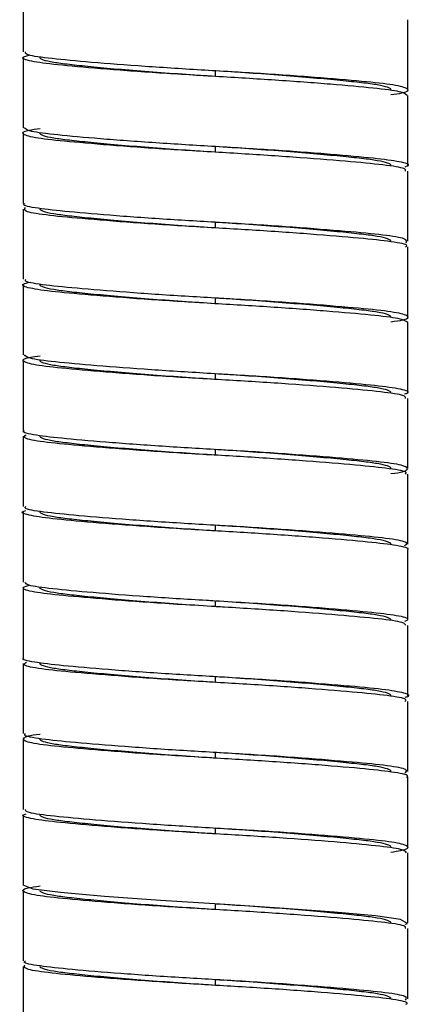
# Paper-space layout '_Posterior' of a CAD drawing. Header units: millimetres. Extents: x -179 to 187, y 0 to 1326.
# Tile 2 of 10: x -7 to 7, y 745 to 780. Entities that reach past the tile are written whole.
import ezdxf

# ---------------------------------------------------------------- set-up
doc = ezdxf.new("R2010")
doc.units = ezdxf.units.MM

psp = doc.layouts.new('_Posterior')

# ---------------------------------------------------------------- linework, layer by layer
at = {"color": 7, "linetype": 'Continuous', "lineweight": 25}
for p, q in [((-6.85, 781.725), (-6.85, 779.225)), ((6.85, 777.875), (6.85, 780.375)), ((-6.85, 779.025), (-6.85, 776.525)), ((0, 778.35), (0, 778.55)), ((6.85, 775.175), (6.85, 777.675)), ((-6.85, 776.325), (-6.85, 773.825)), ((0, 775.65), (0, 775.85)), ((6.85, 772.475), (6.85, 774.975)), ((-6.85, 773.625), (-6.85, 771.125)), ((0, 772.95), (0, 773.15)), ((6.85, 769.775), (6.85, 772.275)), ((-6.85, 770.925), (-6.85, 768.425)), ((0, 770.25), (0, 770.45)), ((6.85, 767.075), (6.85, 769.575)), ((-6.85, 768.225), (-6.85, 765.725)), ((0, 767.55), (0, 767.75)), ((6.85, 764.375), (6.85, 766.875)), ((-6.85, 765.525), (-6.85, 763.025)), ((0, 764.85), (0, 765.05)), ((6.85, 761.675), (6.85, 764.175)), ((-6.85, 762.825), (-6.85, 760.325)), ((0, 762.15), (0, 762.35)), ((6.85, 758.975), (6.85, 761.475)), ((-6.85, 760.125), (-6.85, 757.625)), ((0, 759.45), (0, 759.65)), ((6.85, 756.275), (6.85, 758.775)), ((-6.85, 757.425), (-6.85, 754.925)), ((0, 756.75), (0, 756.95)), ((6.85, 753.575), (6.85, 756.075)), ((-6.85, 754.725), (-6.85, 752.225)), ((0, 754.05), (0, 754.25)), ((6.85, 750.875), (6.85, 753.375)), ((-6.85, 752.025), (-6.85, 749.525)), ((0, 751.35), (0, 751.55)), ((6.85, 748.175), (6.85, 750.675)), ((-6.85, 749.325), (-6.85, 746.825)), ((0, 748.65), (0, 748.85)), ((6.85, 745.475), (6.85, 747.975)), ((-6.85, 746.625), (-6.85, 744.125)), ((0, 745.95), (0, 746.15))]:
    psp.add_line(p, q, dxfattribs=at)
at = {"color": 7, "linetype": 'Continuous', "lineweight": 25, "flags": 128}
psp.add_lwpolyline([(6.758, 748.127), (6.841, 748.152), (6.593, 748.297), (5.705, 748.425), (4.231, 748.561), (2.284, 748.707), (0.161, 748.841), (-1.96, 748.971), (-3.956, 749.116), (-5.517, 749.255), (-6.494, 749.382), (-6.85, 749.525), (-6.85, 749.525)], dxfattribs=at)
at = {"color": 7, "linetype": 'Continuous', "lineweight": 25}
for points, knots in [([(6.25, 777.704), (6.392, 777.724), (6.857, 777.788), (6.929, 777.909), (6.439, 778.05), (5.275, 778.173), (3.585, 778.317), (1.524, 778.463), (-0.68, 778.587), (-2.82, 778.726), (-4.687, 778.873), (-6.041, 779.003), (-6.79, 779.117), (-6.771, 779.195), (-6.764, 779.225)], [0, 0, 0, 0, 0.040626, 0.132636, 0.223542, 0.311407, 0.402859, 0.494558, 0.582575, 0.673103, 0.765221, 0.854218, 0.943476, 1, 1, 1, 1]), ([(6.824, 777.675), (6.775, 777.72), (6.676, 777.813), (5.686, 777.933), (4.158, 778.072), (2.181, 778.219), (0, 778.35), (-2.183, 778.481), (-4.154, 778.628), (-5.701, 778.767), (-6.646, 778.89), (-6.987, 779.017), (-6.713, 779.091), (-6.613, 779.118)], [0, 0, 0, 0, 0.089212, 0.182081, 0.277434, 0.374591, 0.468572, 0.562554, 0.65971, 0.755063, 0.847932, 0.944683, 1, 1, 1, 1]), ([(0, 778.35), (-0.391, 778.374), (-0.791, 778.401), (-1.591, 778.456), (-1.99, 778.485), (-2.761, 778.545), (-3.133, 778.575), (-3.828, 778.635), (-4.15, 778.665), (-4.729, 778.722), (-4.985, 778.749), (-5.315, 778.788), (-5.415, 778.8), (-5.601, 778.825), (-5.687, 778.838), (-5.92, 778.878), (-6.043, 778.906), (-6.208, 778.965), (-6.25, 778.995), (-6.25, 779.025)], [0, 0, 0, 0, 0.125, 0.125, 0.25, 0.25, 0.375, 0.375, 0.5, 0.5, 0.625, 0.625, 0.6875, 0.6875, 0.75, 0.75, 0.875, 0.875, 1, 1, 1, 1]), ([(6.25, 777.875), (6.25, 777.905), (6.208, 777.935), (6.043, 777.994), (5.92, 778.022), (5.687, 778.062), (5.601, 778.075), (5.415, 778.1), (5.315, 778.112), (4.985, 778.151), (4.729, 778.178), (4.15, 778.235), (3.828, 778.265), (3.133, 778.325), (2.761, 778.355), (1.99, 778.415), (1.591, 778.444), (0.791, 778.499), (0.391, 778.526), (0, 778.55)], [0, 0, 0, 0, 0.125, 0.125, 0.25, 0.25, 0.3125, 0.3125, 0.375, 0.375, 0.5, 0.5, 0.625, 0.625, 0.75, 0.75, 0.875, 0.875, 1, 1, 1, 1]), ([(6.764, 774.975), (6.771, 775.005), (6.79, 775.083), (6.041, 775.197), (4.687, 775.327), (2.82, 775.474), (0.68, 775.613), (-1.524, 775.737), (-3.585, 775.883), (-5.275, 776.027), (-6.439, 776.15), (-6.929, 776.291), (-6.857, 776.412), (-6.392, 776.476), (-6.25, 776.496)], [0, 0, 0, 0, 0.056524, 0.145782, 0.234779, 0.326897, 0.417425, 0.505442, 0.597141, 0.688593, 0.776458, 0.867364, 0.959374, 1, 1, 1, 1]), ([(6.756, 775.132), (6.791, 775.142), (6.982, 775.2), (6.63, 775.31), (5.705, 775.433), (4.153, 775.572), (2.183, 775.719), (0, 775.85), (-2.181, 775.981), (-4.158, 776.128), (-5.686, 776.267), (-6.676, 776.387), (-6.775, 776.48), (-6.824, 776.525)], [0, 0, 0, 0, 0.02245, 0.122567, 0.218667, 0.317337, 0.417874, 0.515126, 0.612377, 0.712914, 0.811584, 0.907684, 1, 1, 1, 1]), ([(0, 775.65), (-0.391, 775.674), (-0.791, 775.701), (-1.591, 775.756), (-1.99, 775.785), (-2.761, 775.845), (-3.133, 775.875), (-3.828, 775.935), (-4.15, 775.965), (-4.729, 776.022), (-4.985, 776.049), (-5.315, 776.088), (-5.415, 776.1), (-5.601, 776.125), (-5.687, 776.138), (-5.92, 776.178), (-6.043, 776.206), (-6.208, 776.265), (-6.25, 776.295), (-6.25, 776.325)], [0, 0, 0, 0, 0.125, 0.125, 0.25, 0.25, 0.375, 0.375, 0.5, 0.5, 0.625, 0.625, 0.6875, 0.6875, 0.75, 0.75, 0.875, 0.875, 1, 1, 1, 1]), ([(6.25, 775.175), (6.25, 775.205), (6.208, 775.235), (6.043, 775.294), (5.92, 775.322), (5.687, 775.362), (5.601, 775.375), (5.415, 775.4), (5.315, 775.412), (4.985, 775.451), (4.729, 775.478), (4.15, 775.535), (3.828, 775.565), (3.133, 775.625), (2.761, 775.655), (1.99, 775.715), (1.591, 775.744), (0.791, 775.799), (0.391, 775.826), (0, 775.85)], [0, 0, 0, 0, 0.125, 0.125, 0.25, 0.25, 0.3125, 0.3125, 0.375, 0.375, 0.5, 0.5, 0.625, 0.625, 0.75, 0.75, 0.875, 0.875, 1, 1, 1, 1]), ([(6.795, 772.42), (6.818, 772.469), (6.863, 772.566), (6.051, 772.697), (4.685, 772.827), (2.82, 772.974), (0.68, 773.113), (-1.524, 773.237), (-3.582, 773.383), (-5.286, 773.527), (-6.399, 773.649), (-6.909, 773.755), (-6.805, 773.814), (-6.785, 773.825)], [0, 0, 0, 0, 0.098651, 0.195289, 0.291645, 0.39138, 0.489393, 0.584687, 0.683968, 0.782983, 0.878113, 0.976535, 1, 1, 1, 1]), ([(6.772, 772.275), (6.795, 772.29), (6.887, 772.353), (6.335, 772.46), (5.172, 772.584), (3.433, 772.729), (1.357, 772.873), (-0.85, 772.996), (-2.977, 773.137), (-4.809, 773.284), (-6.131, 773.412), (-6.882, 773.542), (-6.807, 773.635), (-6.77, 773.68)], [0, 0, 0, 0, 0.031143, 0.129212, 0.224404, 0.323572, 0.422606, 0.517716, 0.61599, 0.71559, 0.811518, 0.908516, 1, 1, 1, 1]), ([(0, 772.95), (-0.391, 772.974), (-0.791, 773.001), (-1.591, 773.056), (-1.99, 773.085), (-2.761, 773.145), (-3.133, 773.175), (-3.828, 773.235), (-4.15, 773.265), (-4.729, 773.322), (-4.985, 773.349), (-5.315, 773.388), (-5.415, 773.4), (-5.601, 773.425), (-5.687, 773.438), (-5.92, 773.478), (-6.043, 773.506), (-6.208, 773.565), (-6.25, 773.595), (-6.25, 773.625)], [0, 0, 0, 0, 0.125, 0.125, 0.25, 0.25, 0.375, 0.375, 0.5, 0.5, 0.625, 0.625, 0.6875, 0.6875, 0.75, 0.75, 0.875, 0.875, 1, 1, 1, 1]), ([(6.25, 772.475), (6.25, 772.505), (6.208, 772.535), (6.043, 772.594), (5.92, 772.622), (5.687, 772.662), (5.601, 772.675), (5.415, 772.7), (5.315, 772.712), (4.985, 772.751), (4.729, 772.778), (4.15, 772.835), (3.828, 772.865), (3.133, 772.925), (2.761, 772.955), (1.99, 773.015), (1.591, 773.044), (0.791, 773.099), (0.391, 773.126), (0, 773.15)], [0, 0, 0, 0, 0.125, 0.125, 0.25, 0.25, 0.3125, 0.3125, 0.375, 0.375, 0.5, 0.5, 0.625, 0.625, 0.75, 0.75, 0.875, 0.875, 1, 1, 1, 1]), ([(6.85, 769.575), (6.781, 769.624), (6.644, 769.72), (5.587, 769.843), (4.019, 769.983), (2.019, 770.13), (-0.17, 770.259), (-2.344, 770.392), (-4.29, 770.539), (-5.798, 770.676), (-6.692, 770.801), (-6.988, 770.925), (-6.701, 770.996), (-6.605, 771.02)], [0, 0, 0, 0, 0.096426, 0.189002, 0.284524, 0.381463, 0.474915, 0.569163, 0.666213, 0.761084, 0.85403, 0.950786, 1, 1, 1, 1]), ([(6.25, 769.605), (6.41, 769.628), (6.879, 769.695), (6.916, 769.821), (6.371, 769.96), (5.162, 770.084), (3.436, 770.229), (1.356, 770.373), (-0.85, 770.496), (-2.976, 770.637), (-4.812, 770.784), (-6.12, 770.912), (-6.816, 771.024), (-6.775, 771.099), (-6.76, 771.125)], [0, 0, 0, 0, 0.047501, 0.139603, 0.230235, 0.318208, 0.409855, 0.501379, 0.589277, 0.680098, 0.772145, 0.860798, 0.95044, 1, 1, 1, 1]), ([(0, 770.25), (-0.391, 770.274), (-0.791, 770.301), (-1.591, 770.356), (-1.99, 770.385), (-2.761, 770.445), (-3.133, 770.475), (-3.828, 770.535), (-4.15, 770.565), (-4.729, 770.622), (-4.985, 770.649), (-5.315, 770.688), (-5.415, 770.7), (-5.601, 770.725), (-5.687, 770.738), (-5.92, 770.778), (-6.043, 770.806), (-6.208, 770.865), (-6.25, 770.895), (-6.25, 770.925)], [0, 0, 0, 0, 0.125, 0.125, 0.25, 0.25, 0.375, 0.375, 0.5, 0.5, 0.625, 0.625, 0.6875, 0.6875, 0.75, 0.75, 0.875, 0.875, 1, 1, 1, 1]), ([(6.25, 769.775), (6.25, 769.805), (6.208, 769.835), (6.043, 769.894), (5.92, 769.922), (5.687, 769.962), (5.601, 769.975), (5.415, 770), (5.315, 770.012), (4.985, 770.051), (4.729, 770.078), (4.15, 770.135), (3.828, 770.165), (3.133, 770.225), (2.761, 770.255), (1.99, 770.315), (1.591, 770.344), (0.791, 770.399), (0.391, 770.426), (0, 770.45)], [0, 0, 0, 0, 0.125, 0.125, 0.25, 0.25, 0.3125, 0.3125, 0.375, 0.375, 0.5, 0.5, 0.625, 0.625, 0.75, 0.75, 0.875, 0.875, 1, 1, 1, 1]), ([(6.773, 766.875), (6.77, 766.909), (6.763, 766.991), (5.958, 767.106), (4.559, 767.238), (2.662, 767.386), (0.51, 767.523), (-1.69, 767.648), (-3.731, 767.794), (-5.384, 767.937), (-6.504, 768.06), (-6.937, 768.202), (-6.833, 768.32), (-6.374, 768.38), (-6.25, 768.396)], [0, 0, 0, 0, 0.063501, 0.152335, 0.241681, 0.333805, 0.423979, 0.512141, 0.603951, 0.695146, 0.782929, 0.874046, 0.9659, 1, 1, 1, 1]), ([(6.751, 767.035), (6.79, 767.048), (6.971, 767.109), (6.581, 767.22), (5.605, 767.343), (4.014, 767.483), (2.02, 767.63), (-0.17, 767.759), (-2.343, 767.892), (-4.295, 768.039), (-5.78, 768.176), (-6.706, 768.295), (-6.772, 768.384), (-6.803, 768.425)], [0, 0, 0, 0, 0.0278573, 0.1280361, 0.2242162, 0.3234551, 0.424168, 0.5212571, 0.6191731, 0.7200011, 0.8185642, 0.9151283, 1, 1, 1, 1]), ([(0, 767.55), (-0.391, 767.574), (-0.791, 767.601), (-1.591, 767.656), (-1.99, 767.685), (-2.761, 767.745), (-3.133, 767.775), (-3.828, 767.835), (-4.15, 767.865), (-4.729, 767.922), (-4.985, 767.949), (-5.315, 767.988), (-5.415, 768), (-5.601, 768.025), (-5.687, 768.038), (-5.92, 768.078), (-6.043, 768.106), (-6.208, 768.165), (-6.25, 768.195), (-6.25, 768.225)], [0, 0, 0, 0, 0.125, 0.125, 0.25, 0.25, 0.375, 0.375, 0.5, 0.5, 0.625, 0.625, 0.6875, 0.6875, 0.75, 0.75, 0.875, 0.875, 1, 1, 1, 1]), ([(6.25, 767.075), (6.25, 767.105), (6.208, 767.135), (6.043, 767.194), (5.92, 767.222), (5.687, 767.262), (5.601, 767.275), (5.415, 767.3), (5.315, 767.312), (4.985, 767.351), (4.729, 767.378), (4.15, 767.435), (3.828, 767.465), (3.133, 767.525), (2.761, 767.555), (1.99, 767.615), (1.591, 767.644), (0.791, 767.699), (0.391, 767.726), (0, 767.75)], [0, 0, 0, 0, 0.125, 0.125, 0.25, 0.25, 0.3125, 0.3125, 0.375, 0.375, 0.5, 0.5, 0.625, 0.625, 0.75, 0.75, 0.875, 0.875, 1, 1, 1, 1]), ([(6.25, 764.191), (6.251, 764.191), (6.649, 764.235), (6.89, 764.33), (6.81, 764.477), (5.971, 764.606), (4.556, 764.738), (2.663, 764.886), (0.51, 765.023), (-1.691, 765.148), (-3.728, 765.294), (-5.397, 765.437), (-6.457, 765.559), (-6.93, 765.662), (-6.818, 765.718), (-6.802, 765.725)], [0, 0, 0, 0, 0.000198, 0.090073, 0.181405, 0.269541, 0.358186, 0.449587, 0.539053, 0.626523, 0.717611, 0.80809, 0.895184, 0.985586, 1, 1, 1, 1]), ([(6.764, 764.175), (6.786, 764.194), (6.865, 764.26), (6.268, 764.37), (5.055, 764.494), (3.283, 764.64), (1.189, 764.784), (-1.019, 764.906), (-3.131, 765.048), (-4.932, 765.195), (-6.207, 765.321), (-6.895, 765.449), (-6.795, 765.536), (-6.75, 765.576)], [0, 0, 0, 0, 0.038884, 0.136886, 0.232512, 0.332121, 0.431197, 0.526494, 0.625315, 0.725069, 0.820942, 0.918586, 1, 1, 1, 1]), ([(0, 764.85), (-0.391, 764.874), (-0.791, 764.901), (-1.591, 764.956), (-1.99, 764.985), (-2.761, 765.045), (-3.133, 765.075), (-3.828, 765.135), (-4.15, 765.165), (-4.729, 765.222), (-4.985, 765.249), (-5.315, 765.288), (-5.415, 765.3), (-5.601, 765.325), (-5.687, 765.338), (-5.92, 765.378), (-6.043, 765.406), (-6.208, 765.465), (-6.25, 765.495), (-6.25, 765.525)], [0, 0, 0, 0, 0.125, 0.125, 0.25, 0.25, 0.375, 0.375, 0.5, 0.5, 0.625, 0.625, 0.6875, 0.6875, 0.75, 0.75, 0.875, 0.875, 1, 1, 1, 1]), ([(6.25, 764.375), (6.25, 764.405), (6.208, 764.435), (6.043, 764.494), (5.92, 764.522), (5.687, 764.562), (5.601, 764.575), (5.415, 764.6), (5.315, 764.612), (4.985, 764.651), (4.729, 764.678), (4.15, 764.735), (3.828, 764.765), (3.133, 764.825), (2.761, 764.855), (1.99, 764.915), (1.591, 764.944), (0.791, 764.999), (0.391, 765.026), (0, 765.05)], [0, 0, 0, 0, 0.125, 0.125, 0.25, 0.25, 0.3125, 0.3125, 0.375, 0.375, 0.5, 0.5, 0.625, 0.625, 0.75, 0.75, 0.875, 0.875, 1, 1, 1, 1]), ([(6.824, 761.475), (6.832, 761.479), (6.949, 761.53), (6.512, 761.631), (5.505, 761.753), (3.871, 761.895), (1.856, 762.041), (-0.34, 762.168), (-2.505, 762.303), (-4.422, 762.451), (-5.895, 762.585), (-6.718, 762.712), (-6.995, 762.819), (-6.781, 762.873), (-6.753, 762.88)], [0, 0, 0, 0, 0.007988, 0.106866, 0.201914, 0.300369, 0.399887, 0.49559, 0.592837, 0.692583, 0.789702, 0.885509, 0.985064, 1, 1, 1, 1]), ([(6.737, 761.627), (6.788, 761.662), (6.908, 761.745), (6.28, 761.87), (5.052, 761.994), (3.284, 762.14), (1.188, 762.284), (-1.02, 762.406), (-3.13, 762.548), (-4.935, 762.695), (-6.196, 762.821), (-6.841, 762.932), (-6.78, 763.003), (-6.76, 763.025)], [0, 0, 0, 0, 0.071711, 0.169937, 0.265782, 0.365619, 0.464921, 0.560436, 0.659483, 0.759464, 0.855556, 0.953423, 1, 1, 1, 1]), ([(0, 762.15), (-0.391, 762.174), (-0.791, 762.201), (-1.591, 762.256), (-1.99, 762.285), (-2.761, 762.345), (-3.133, 762.375), (-3.828, 762.435), (-4.15, 762.465), (-4.729, 762.522), (-4.985, 762.549), (-5.315, 762.588), (-5.415, 762.6), (-5.601, 762.625), (-5.687, 762.638), (-5.92, 762.678), (-6.043, 762.706), (-6.208, 762.765), (-6.25, 762.795), (-6.25, 762.825)], [0, 0, 0, 0, 0.125, 0.125, 0.25, 0.25, 0.375, 0.375, 0.5, 0.5, 0.625, 0.625, 0.6875, 0.6875, 0.75, 0.75, 0.875, 0.875, 1, 1, 1, 1]), ([(6.25, 761.675), (6.25, 761.705), (6.208, 761.735), (6.043, 761.794), (5.92, 761.822), (5.687, 761.862), (5.601, 761.875), (5.415, 761.9), (5.315, 761.912), (4.985, 761.951), (4.729, 761.978), (4.15, 762.035), (3.828, 762.065), (3.133, 762.125), (2.761, 762.155), (1.99, 762.215), (1.591, 762.244), (0.791, 762.299), (0.391, 762.326), (0, 762.35)], [0, 0, 0, 0, 0.125, 0.125, 0.25, 0.25, 0.3125, 0.3125, 0.375, 0.375, 0.5, 0.5, 0.625, 0.625, 0.75, 0.75, 0.875, 0.875, 1, 1, 1, 1]), ([(-0.026, 759.651), (-0.125, 759.657), (-0.942, 759.706), (-2.506, 759.803), (-4.428, 759.951), (-5.871, 760.085), (-6.735, 760.202), (-6.77, 760.287), (-6.785, 760.325)], [0, 0, 0, 0, 0.027956, 0.230693, 0.438638, 0.641108, 0.840842, 1, 1, 1, 1]), ([(-0.623, 759.489), (-1.018, 759.512), (-2.155, 759.58), (-3.871, 759.706), (-5.497, 759.847), (-6.542, 759.97), (-6.979, 760.1), (-6.737, 760.181), (-6.637, 760.214)], [0, 0, 0, 0, 0.103095, 0.296707, 0.488252, 0.673167, 0.865535, 1, 1, 1, 1]), ([(0, 759.45), (-0.391, 759.474), (-0.791, 759.501), (-1.591, 759.556), (-1.99, 759.585), (-2.761, 759.645), (-3.133, 759.675), (-3.828, 759.735), (-4.15, 759.765), (-4.729, 759.822), (-4.985, 759.849), (-5.315, 759.888), (-5.415, 759.9), (-5.601, 759.925), (-5.687, 759.938), (-5.92, 759.978), (-6.043, 760.006), (-6.208, 760.065), (-6.25, 760.095), (-6.25, 760.125)], [0, 0, 0, 0, 0.125, 0.125, 0.25, 0.25, 0.375, 0.375, 0.5, 0.5, 0.625, 0.625, 0.6875, 0.6875, 0.75, 0.75, 0.875, 0.875, 1, 1, 1, 1]), ([(6.25, 758.975), (6.25, 759.005), (6.208, 759.035), (6.043, 759.094), (5.92, 759.122), (5.687, 759.162), (5.601, 759.175), (5.415, 759.2), (5.315, 759.212), (4.985, 759.251), (4.729, 759.278), (4.15, 759.335), (3.828, 759.365), (3.133, 759.425), (2.761, 759.455), (1.99, 759.515), (1.591, 759.544), (0.791, 759.599), (0.391, 759.626), (0, 759.65)], [0, 0, 0, 0, 0.125, 0.125, 0.25, 0.25, 0.3125, 0.3125, 0.375, 0.375, 0.5, 0.5, 0.625, 0.625, 0.75, 0.75, 0.875, 0.875, 1, 1, 1, 1]), ([(6.746, 758.938), (6.789, 758.954), (6.959, 759.018), (6.528, 759.131), (5.501, 759.253), (3.87, 759.394), (2.156, 759.52), (1.018, 759.588), (0.623, 759.611)], [0, 0, 0, 0, 0.0700771, 0.2767551, 0.4754267, 0.6812207, 0.8892353, 1, 1, 1, 1]), ([(6.785, 758.775), (6.77, 758.813), (6.735, 758.898), (5.871, 759.015), (4.428, 759.149), (2.506, 759.297), (0.942, 759.394), (0.125, 759.443), (0.026, 759.449)], [0, 0, 0, 0, 0.159158, 0.358892, 0.561362, 0.769307, 0.972044, 1, 1, 1, 1]), ([(6.753, 756.22), (6.781, 756.227), (6.995, 756.281), (6.718, 756.388), (5.895, 756.515), (4.422, 756.649), (2.505, 756.797), (0.34, 756.932), (-1.856, 757.059), (-3.871, 757.205), (-5.505, 757.347), (-6.512, 757.469), (-6.949, 757.57), (-6.832, 757.621), (-6.824, 757.625)], [0, 0, 0, 0, 0.014936, 0.114491, 0.210298, 0.307417, 0.407163, 0.50441, 0.600113, 0.699631, 0.798086, 0.893134, 0.992012, 1, 1, 1, 1]), ([(6.76, 756.075), (6.78, 756.097), (6.841, 756.168), (6.196, 756.279), (4.935, 756.405), (3.13, 756.552), (1.02, 756.694), (-1.188, 756.816), (-3.284, 756.96), (-5.052, 757.106), (-6.28, 757.23), (-6.908, 757.355), (-6.788, 757.438), (-6.737, 757.473)], [0, 0, 0, 0, 0.046577, 0.144444, 0.240536, 0.340517, 0.439564, 0.535079, 0.634381, 0.734218, 0.830063, 0.928289, 1, 1, 1, 1]), ([(0, 756.75), (-0.391, 756.774), (-0.791, 756.801), (-1.591, 756.856), (-1.99, 756.885), (-2.761, 756.945), (-3.133, 756.975), (-3.828, 757.035), (-4.15, 757.065), (-4.729, 757.122), (-4.985, 757.149), (-5.315, 757.188), (-5.415, 757.2), (-5.601, 757.225), (-5.687, 757.238), (-5.92, 757.278), (-6.043, 757.306), (-6.208, 757.365), (-6.25, 757.395), (-6.25, 757.425)], [0, 0, 0, 0, 0.125, 0.125, 0.25, 0.25, 0.375, 0.375, 0.5, 0.5, 0.625, 0.625, 0.6875, 0.6875, 0.75, 0.75, 0.875, 0.875, 1, 1, 1, 1]), ([(6.25, 756.275), (6.25, 756.305), (6.208, 756.335), (6.043, 756.394), (5.92, 756.422), (5.687, 756.462), (5.601, 756.475), (5.415, 756.5), (5.315, 756.512), (4.985, 756.551), (4.729, 756.578), (4.15, 756.635), (3.828, 756.665), (3.133, 756.725), (2.761, 756.755), (1.99, 756.815), (1.591, 756.844), (0.791, 756.899), (0.391, 756.926), (0, 756.95)], [0, 0, 0, 0, 0.125, 0.125, 0.25, 0.25, 0.3125, 0.3125, 0.375, 0.375, 0.5, 0.5, 0.625, 0.625, 0.75, 0.75, 0.875, 0.875, 1, 1, 1, 1]), ([(6.802, 753.375), (6.818, 753.382), (6.93, 753.438), (6.457, 753.541), (5.397, 753.663), (3.728, 753.806), (1.691, 753.952), (-0.51, 754.077), (-2.663, 754.214), (-4.556, 754.362), (-5.971, 754.494), (-6.81, 754.623), (-6.89, 754.77), (-6.649, 754.865), (-6.251, 754.909), (-6.25, 754.909)], [0, 0, 0, 0, 0.014414, 0.104816, 0.19191, 0.282389, 0.373477, 0.460947, 0.550413, 0.641814, 0.730459, 0.818595, 0.909927, 0.999802, 1, 1, 1, 1]), ([(6.75, 753.524), (6.795, 753.564), (6.895, 753.651), (6.207, 753.779), (4.932, 753.905), (3.131, 754.052), (1.019, 754.194), (-1.189, 754.316), (-3.283, 754.46), (-5.055, 754.606), (-6.268, 754.73), (-6.865, 754.84), (-6.786, 754.906), (-6.764, 754.925)], [0, 0, 0, 0, 0.081414, 0.179058, 0.274931, 0.374685, 0.473506, 0.568803, 0.667879, 0.767488, 0.863114, 0.961116, 1, 1, 1, 1]), ([(0, 754.05), (-0.391, 754.074), (-0.791, 754.101), (-1.591, 754.156), (-1.99, 754.185), (-2.761, 754.245), (-3.133, 754.275), (-3.828, 754.335), (-4.15, 754.365), (-4.729, 754.422), (-4.985, 754.449), (-5.315, 754.488), (-5.415, 754.5), (-5.601, 754.525), (-5.687, 754.538), (-5.92, 754.578), (-6.043, 754.606), (-6.208, 754.665), (-6.25, 754.695), (-6.25, 754.725)], [0, 0, 0, 0, 0.125, 0.125, 0.25, 0.25, 0.375, 0.375, 0.5, 0.5, 0.625, 0.625, 0.6875, 0.6875, 0.75, 0.75, 0.875, 0.875, 1, 1, 1, 1]), ([(6.25, 753.575), (6.25, 753.605), (6.208, 753.635), (6.043, 753.694), (5.92, 753.722), (5.687, 753.762), (5.601, 753.775), (5.415, 753.8), (5.315, 753.812), (4.985, 753.851), (4.729, 753.878), (4.15, 753.935), (3.828, 753.965), (3.133, 754.025), (2.761, 754.055), (1.99, 754.115), (1.591, 754.144), (0.791, 754.199), (0.391, 754.226), (0, 754.25)], [0, 0, 0, 0, 0.125, 0.125, 0.25, 0.25, 0.3125, 0.3125, 0.375, 0.375, 0.5, 0.5, 0.625, 0.625, 0.75, 0.75, 0.875, 0.875, 1, 1, 1, 1]), ([(6.25, 750.704), (6.374, 750.72), (6.833, 750.78), (6.937, 750.898), (6.504, 751.04), (5.384, 751.163), (3.731, 751.306), (1.69, 751.452), (-0.51, 751.577), (-2.662, 751.714), (-4.559, 751.862), (-5.958, 751.994), (-6.763, 752.109), (-6.77, 752.191), (-6.773, 752.225)], [0, 0, 0, 0, 0.0341, 0.125954, 0.217071, 0.304854, 0.396049, 0.487859, 0.576021, 0.666195, 0.758319, 0.847665, 0.936499, 1, 1, 1, 1]), ([(6.803, 750.675), (6.772, 750.716), (6.706, 750.805), (5.78, 750.924), (4.295, 751.061), (2.343, 751.208), (0.17, 751.341), (-2.02, 751.47), (-4.014, 751.617), (-5.605, 751.757), (-6.581, 751.88), (-6.971, 751.991), (-6.789, 752.052), (-6.749, 752.066)], [0, 0, 0, 0, 0.084812, 0.181308, 0.279801, 0.380558, 0.478404, 0.575425, 0.676066, 0.775235, 0.871347, 0.971455, 1, 1, 1, 1]), ([(0, 751.35), (-0.391, 751.374), (-0.791, 751.401), (-1.591, 751.456), (-1.99, 751.485), (-2.761, 751.545), (-3.133, 751.575), (-3.828, 751.635), (-4.15, 751.665), (-4.729, 751.722), (-4.985, 751.749), (-5.315, 751.788), (-5.415, 751.8), (-5.601, 751.825), (-5.687, 751.838), (-5.92, 751.878), (-6.043, 751.906), (-6.208, 751.965), (-6.25, 751.995), (-6.25, 752.025)], [0, 0, 0, 0, 0.125, 0.125, 0.25, 0.25, 0.375, 0.375, 0.5, 0.5, 0.625, 0.625, 0.6875, 0.6875, 0.75, 0.75, 0.875, 0.875, 1, 1, 1, 1]), ([(6.25, 750.875), (6.25, 750.905), (6.208, 750.935), (6.043, 750.994), (5.92, 751.022), (5.687, 751.062), (5.601, 751.075), (5.415, 751.1), (5.315, 751.112), (4.985, 751.151), (4.729, 751.178), (4.15, 751.235), (3.828, 751.265), (3.133, 751.325), (2.761, 751.355), (1.99, 751.415), (1.591, 751.444), (0.791, 751.499), (0.391, 751.526), (0, 751.55)], [0, 0, 0, 0, 0.125, 0.125, 0.25, 0.25, 0.3125, 0.3125, 0.375, 0.375, 0.5, 0.5, 0.625, 0.625, 0.75, 0.75, 0.875, 0.875, 1, 1, 1, 1]), ([(6.76, 747.975), (6.775, 748.001), (6.816, 748.076), (6.12, 748.188), (4.812, 748.316), (2.976, 748.463), (0.85, 748.604), (-1.356, 748.727), (-3.436, 748.871), (-5.162, 749.016), (-6.371, 749.14), (-6.916, 749.279), (-6.879, 749.405), (-6.41, 749.472), (-6.25, 749.495)], [0, 0, 0, 0, 0.04956, 0.139202, 0.227855, 0.319902, 0.410723, 0.498621, 0.590145, 0.681792, 0.769765, 0.860397, 0.952499, 1, 1, 1, 1]), ([(0, 748.65), (-0.391, 748.674), (-0.791, 748.701), (-1.591, 748.756), (-1.99, 748.785), (-2.761, 748.845), (-3.133, 748.875), (-3.828, 748.935), (-4.15, 748.965), (-4.729, 749.022), (-4.985, 749.049), (-5.315, 749.088), (-5.415, 749.1), (-5.601, 749.125), (-5.687, 749.138), (-5.92, 749.178), (-6.043, 749.206), (-6.208, 749.265), (-6.25, 749.295), (-6.25, 749.325)], [0, 0, 0, 0, 0.125, 0.125, 0.25, 0.25, 0.375, 0.375, 0.5, 0.5, 0.625, 0.625, 0.6875, 0.6875, 0.75, 0.75, 0.875, 0.875, 1, 1, 1, 1]), ([(6.25, 748.175), (6.25, 748.205), (6.208, 748.235), (6.043, 748.294), (5.92, 748.322), (5.687, 748.362), (5.601, 748.375), (5.415, 748.4), (5.315, 748.412), (4.985, 748.451), (4.729, 748.478), (4.15, 748.535), (3.828, 748.565), (3.133, 748.625), (2.761, 748.655), (1.99, 748.715), (1.591, 748.744), (0.791, 748.799), (0.391, 748.826), (0, 748.85)], [0, 0, 0, 0, 0.125, 0.125, 0.25, 0.25, 0.3125, 0.3125, 0.375, 0.375, 0.5, 0.5, 0.625, 0.625, 0.75, 0.75, 0.875, 0.875, 1, 1, 1, 1]), ([(6.785, 745.275), (6.805, 745.286), (6.909, 745.345), (6.399, 745.451), (5.286, 745.573), (3.582, 745.717), (1.524, 745.863), (-0.68, 745.987), (-2.82, 746.126), (-4.685, 746.273), (-6.051, 746.403), (-6.863, 746.534), (-6.818, 746.631), (-6.795, 746.68)], [0, 0, 0, 0, 0.023465, 0.121887, 0.217017, 0.316032, 0.415313, 0.510607, 0.60862, 0.708355, 0.804711, 0.901349, 1, 1, 1, 1]), ([(6.77, 745.42), (6.807, 745.465), (6.882, 745.558), (6.131, 745.688), (4.809, 745.816), (2.977, 745.963), (0.85, 746.104), (-1.357, 746.227), (-3.433, 746.371), (-5.172, 746.516), (-6.335, 746.64), (-6.887, 746.747), (-6.795, 746.81), (-6.772, 746.825)], [0, 0, 0, 0, 0.091484, 0.188482, 0.28441, 0.38401, 0.482284, 0.577394, 0.676428, 0.775596, 0.870788, 0.968857, 1, 1, 1, 1]), ([(0, 745.95), (-0.391, 745.974), (-0.791, 746.001), (-1.591, 746.056), (-1.99, 746.085), (-2.761, 746.145), (-3.133, 746.175), (-3.828, 746.235), (-4.15, 746.265), (-4.729, 746.322), (-4.985, 746.349), (-5.315, 746.388), (-5.415, 746.4), (-5.601, 746.425), (-5.687, 746.438), (-5.92, 746.478), (-6.043, 746.506), (-6.208, 746.565), (-6.25, 746.595), (-6.25, 746.625)], [0, 0, 0, 0, 0.125, 0.125, 0.25, 0.25, 0.375, 0.375, 0.5, 0.5, 0.625, 0.625, 0.6875, 0.6875, 0.75, 0.75, 0.875, 0.875, 1, 1, 1, 1]), ([(6.25, 745.475), (6.25, 745.505), (6.208, 745.535), (6.043, 745.594), (5.92, 745.622), (5.687, 745.662), (5.601, 745.675), (5.415, 745.7), (5.315, 745.712), (4.985, 745.751), (4.729, 745.778), (4.15, 745.835), (3.828, 745.865), (3.133, 745.925), (2.761, 745.955), (1.99, 746.015), (1.591, 746.044), (0.791, 746.099), (0.391, 746.126), (0, 746.15)], [0, 0, 0, 0, 0.125, 0.125, 0.25, 0.25, 0.3125, 0.3125, 0.375, 0.375, 0.5, 0.5, 0.625, 0.625, 0.75, 0.75, 0.875, 0.875, 1, 1, 1, 1])]:
    psp.add_open_spline(points, degree=3, knots=knots, dxfattribs=at)

doc.saveas('drawing.dxf')
